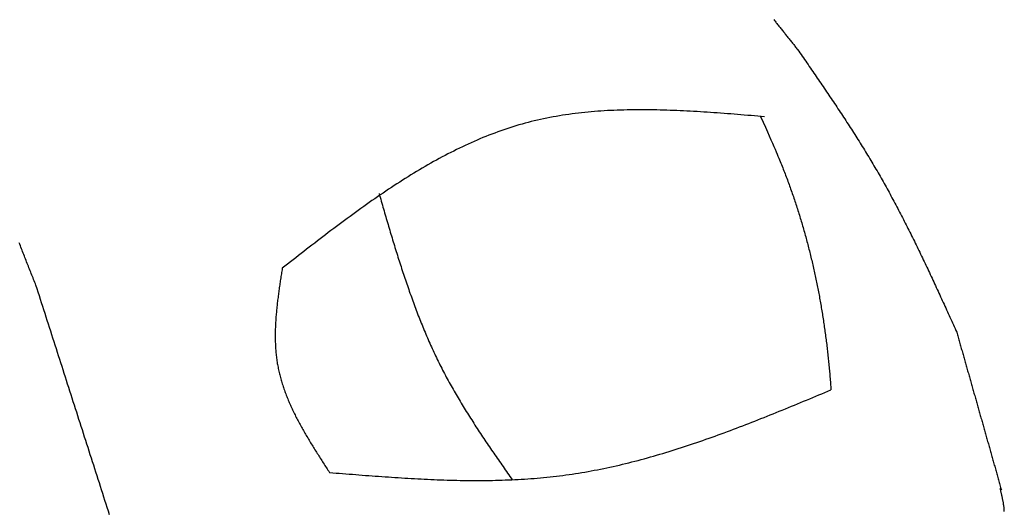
# Model space of a CAD drawing. Extents: x 1073 to 6773, y 6241 to 11416.
# Tile 50 of 60: x 5077 to 5472, y 8894 to 9091. Entities that reach past the tile are written whole.
import ezdxf

# ---------------------------------------------------------------- set-up
doc = ezdxf.new("R2010")
doc.units = 0
doc.layers.add('CAR', color=10, linetype='CONTINUOUS')

msp = doc.modelspace()

# ---------------------------------------------------------------- linework, layer by layer
at = {"layer": 'CAR'}
for points in [[(5379.2, 9091.09, 0), (5379.46, 9090.76, 0), (5379.72, 9090.44, 0), (5379.98, 9090.11, 0), (5380.23, 9089.79, 0), (5380.49, 9089.47, 0), (5380.75, 9089.14, 0), (5381.01, 9088.82, 0), (5381.26, 9088.49, 0), (5381.52, 9088.17, 0), (5381.78, 9087.85, 0), (5382.04, 9087.52, 0), (5382.29, 9087.2, 0), (5382.55, 9086.87, 0), (5382.81, 9086.55, 0), (5383.07, 9086.23, 0), (5383.32, 9085.9, 0), (5383.58, 9085.58, 0), (5383.84, 9085.25, 0), (5384.1, 9084.93, 0), (5384.35, 9084.61, 0), (5384.61, 9084.28, 0), (5384.87, 9083.96, 0), (5385.13, 9083.63, 0), (5385.38, 9083.31, 0), (5385.64, 9082.99, 0), (5385.9, 9082.66, 0), (5386.16, 9082.34, 0), (5386.42, 9082.02, 0), (5386.67, 9081.69, 0), (5386.93, 9081.37, 0), (5387.19, 9081.04, 0), (5387.45, 9080.72, 0), (5387.7, 9080.4, 0), (5387.96, 9080.07, 0), (5388.22, 9079.75, 0), (5388.48, 9079.42, 0), (5388.73, 9079.1, 0)], [(5388.73, 9079.1, 0), (5389.2, 9078.43, 0), (5389.67, 9077.75, 0), (5390.13, 9077.08, 0), (5390.6, 9076.4, 0), (5391.07, 9075.73, 0), (5391.53, 9075.05, 0), (5392, 9074.38, 0), (5392.47, 9073.7, 0), (5392.93, 9073.03, 0), (5393.4, 9072.35, 0), (5393.87, 9071.68, 0), (5394.33, 9071, 0), (5394.8, 9070.33, 0), (5395.26, 9069.65, 0), (5395.73, 9068.98, 0), (5396.19, 9068.3, 0), (5396.66, 9067.62, 0), (5397.12, 9066.95, 0), (5397.58, 9066.27, 0), (5398.05, 9065.59, 0), (5398.51, 9064.92, 0), (5398.97, 9064.24, 0), (5399.43, 9063.56, 0), (5399.89, 9062.88, 0), (5400.35, 9062.21, 0), (5400.81, 9061.53, 0), (5401.27, 9060.85, 0), (5401.73, 9060.17, 0), (5402.19, 9059.49, 0), (5402.64, 9058.81, 0), (5403.1, 9058.13, 0), (5403.56, 9057.45, 0), (5404.01, 9056.77, 0), (5404.47, 9056.09, 0), (5404.92, 9055.4, 0), (5405.37, 9054.72, 0), (5405.83, 9054.04, 0), (5406.28, 9053.36, 0), (5406.73, 9052.67, 0), (5407.18, 9051.99, 0), (5407.63, 9051.3, 0), (5408.07, 9050.62, 0), (5408.52, 9049.93, 0), (5408.97, 9049.24, 0), (5409.41, 9048.56, 0), (5409.86, 9047.87, 0), (5410.3, 9047.18, 0), (5410.74, 9046.49, 0), (5411.18, 9045.8, 0), (5411.62, 9045.11, 0), (5412.06, 9044.42, 0), (5412.5, 9043.73, 0), (5412.93, 9043.04, 0), (5413.37, 9042.35, 0), (5413.8, 9041.65, 0), (5414.23, 9040.96, 0), (5414.67, 9040.26, 0), (5415.1, 9039.57, 0), (5415.52, 9038.87, 0), (5415.95, 9038.18, 0), (5416.38, 9037.48, 0), (5416.8, 9036.78, 0), (5417.23, 9036.08, 0), (5417.65, 9035.38, 0), (5418.07, 9034.68, 0), (5418.49, 9033.98, 0), (5418.9, 9033.27, 0), (5419.32, 9032.57, 0), (5419.73, 9031.87, 0), (5420.15, 9031.16, 0), (5420.56, 9030.45, 0), (5420.97, 9029.75, 0), (5421.38, 9029.04, 0), (5421.78, 9028.33, 0), (5422.19, 9027.62, 0), (5422.59, 9026.91, 0), (5422.99, 9026.2, 0), (5423.39, 9025.49, 0), (5423.79, 9024.77, 0), (5424.19, 9024.06, 0), (5424.59, 9023.34, 0), (5424.98, 9022.63, 0), (5425.37, 9021.91, 0), (5425.77, 9021.19, 0), (5426.16, 9020.47, 0), (5426.54, 9019.76, 0), (5426.93, 9019.04, 0), (5427.32, 9018.32, 0), (5427.7, 9017.59, 0), (5428.09, 9016.87, 0), (5428.47, 9016.15, 0), (5428.85, 9015.43, 0), (5429.23, 9014.7, 0), (5429.61, 9013.98, 0), (5429.99, 9013.25, 0), (5430.36, 9012.53, 0), (5430.74, 9011.8, 0), (5431.11, 9011.07, 0), (5431.49, 9010.34, 0), (5431.86, 9009.61, 0), (5432.23, 9008.88, 0), (5432.6, 9008.15, 0), (5432.97, 9007.42, 0), (5433.33, 9006.69, 0), (5433.7, 9005.96, 0), (5434.07, 9005.23, 0), (5434.43, 9004.5, 0), (5434.79, 9003.76, 0), (5435.16, 9003.03, 0), (5435.52, 9002.29, 0), (5435.88, 9001.56, 0), (5436.24, 9000.82, 0), (5436.6, 9000.09, 0), (5436.96, 8999.35, 0), (5437.31, 8998.61, 0), (5437.67, 8997.88, 0), (5438.03, 8997.14, 0), (5438.38, 8996.4, 0), (5438.73, 8995.66, 0), (5439.09, 8994.92, 0), (5439.44, 8994.18, 0), (5439.79, 8993.44, 0), (5440.14, 8992.7, 0), (5440.5, 8991.96, 0), (5440.85, 8991.22, 0), (5441.19, 8990.48, 0), (5441.54, 8989.74, 0), (5441.89, 8988.99, 0), (5442.24, 8988.25, 0), (5442.59, 8987.51, 0), (5442.93, 8986.76, 0), (5443.28, 8986.02, 0), (5443.62, 8985.28, 0), (5443.97, 8984.53, 0), (5444.31, 8983.79, 0), (5444.66, 8983.04, 0), (5445, 8982.3, 0), (5445.35, 8981.55, 0), (5445.69, 8980.81, 0), (5446.03, 8980.06, 0), (5446.37, 8979.32, 0), (5446.72, 8978.57, 0), (5447.06, 8977.83, 0), (5447.4, 8977.08, 0), (5447.74, 8976.33, 0), (5448.08, 8975.59, 0), (5448.42, 8974.84, 0), (5448.76, 8974.09, 0), (5449.1, 8973.35, 0), (5449.44, 8972.6, 0), (5449.78, 8971.85, 0), (5450.12, 8971.11, 0), (5450.46, 8970.36, 0), (5450.8, 8969.61, 0), (5451.14, 8968.86, 0), (5451.48, 8968.12, 0), (5451.82, 8967.37, 0), (5452.16, 8966.62, 0), (5452.49, 8965.87, 0)], [(5375.56, 9052.17, 0), (5374.2, 9052.28, 0), (5372.84, 9052.39, 0), (5371.48, 9052.51, 0), (5370.13, 9052.62, 0), (5368.77, 9052.73, 0), (5367.42, 9052.84, 0), (5366.06, 9052.95, 0), (5364.7, 9053.06, 0), (5363.35, 9053.17, 0), (5361.99, 9053.28, 0), (5360.64, 9053.38, 0), (5359.29, 9053.48, 0), (5357.93, 9053.58, 0), (5356.58, 9053.68, 0), (5355.23, 9053.78, 0), (5353.88, 9053.87, 0), (5352.53, 9053.96, 0), (5351.18, 9054.05, 0), (5349.83, 9054.14, 0), (5348.48, 9054.22, 0), (5347.13, 9054.3, 0), (5345.79, 9054.37, 0), (5344.44, 9054.44, 0), (5343.1, 9054.51, 0), (5341.76, 9054.58, 0), (5340.41, 9054.63, 0), (5339.07, 9054.69, 0), (5337.74, 9054.74, 0), (5336.4, 9054.79, 0), (5335.06, 9054.83, 0), (5333.73, 9054.86, 0), (5332.39, 9054.89, 0), (5331.06, 9054.92, 0), (5329.73, 9054.94, 0), (5328.4, 9054.95, 0), (5327.08, 9054.96, 0), (5325.75, 9054.96, 0), (5324.43, 9054.96, 0), (5323.11, 9054.95, 0), (5321.79, 9054.93, 0), (5320.47, 9054.9, 0), (5319.16, 9054.87, 0), (5317.84, 9054.84, 0), (5316.53, 9054.79, 0), (5315.22, 9054.74, 0), (5313.92, 9054.68, 0), (5312.61, 9054.61, 0), (5311.31, 9054.53, 0), (5310.01, 9054.45, 0), (5308.71, 9054.36, 0), (5307.41, 9054.26, 0), (5306.12, 9054.15, 0), (5304.83, 9054.03, 0), (5303.54, 9053.9, 0), (5302.26, 9053.77, 0), (5300.97, 9053.62, 0), (5299.69, 9053.47, 0), (5298.42, 9053.3, 0), (5297.14, 9053.13, 0), (5295.87, 9052.95, 0), (5294.6, 9052.75, 0), (5293.34, 9052.55, 0), (5292.07, 9052.33, 0), (5290.81, 9052.11, 0), (5289.56, 9051.87, 0), (5288.3, 9051.63, 0), (5287.05, 9051.37, 0), (5285.8, 9051.1, 0), (5284.56, 9050.82, 0), (5283.32, 9050.53, 0), (5282.08, 9050.22, 0), (5280.85, 9049.9, 0), (5279.62, 9049.58, 0), (5278.39, 9049.24, 0), (5277.17, 9048.89, 0), (5275.95, 9048.52, 0), (5274.73, 9048.15, 0), (5273.52, 9047.76, 0), (5272.31, 9047.36, 0), (5271.1, 9046.95, 0), (5269.89, 9046.54, 0), (5268.69, 9046.11, 0), (5267.5, 9045.66, 0), (5266.3, 9045.21, 0), (5265.11, 9044.75, 0), (5263.92, 9044.28, 0), (5262.73, 9043.8, 0), (5261.55, 9043.3, 0), (5260.37, 9042.8, 0), (5259.19, 9042.29, 0), (5258.02, 9041.77, 0), (5256.84, 9041.24, 0), (5255.67, 9040.7, 0), (5254.51, 9040.15, 0), (5253.34, 9039.59, 0), (5252.18, 9039.02, 0), (5251.02, 9038.45, 0), (5249.86, 9037.86, 0), (5248.71, 9037.27, 0), (5247.56, 9036.67, 0), (5246.41, 9036.06, 0), (5245.26, 9035.44, 0), (5244.12, 9034.82, 0), (5242.97, 9034.19, 0), (5241.83, 9033.55, 0), (5240.69, 9032.9, 0), (5239.56, 9032.24, 0), (5238.42, 9031.58, 0), (5237.29, 9030.91, 0), (5236.16, 9030.23, 0), (5235.03, 9029.55, 0), (5233.9, 9028.86, 0), (5232.78, 9028.16, 0), (5231.66, 9027.46, 0), (5230.53, 9026.75, 0), (5229.41, 9026.04, 0), (5228.3, 9025.32, 0), (5227.18, 9024.59, 0), (5226.07, 9023.86, 0), (5224.95, 9023.12, 0), (5223.84, 9022.37, 0), (5222.73, 9021.63, 0), (5221.62, 9020.87, 0), (5220.52, 9020.11, 0), (5219.41, 9019.35, 0), (5218.31, 9018.58, 0), (5217.2, 9017.81, 0), (5216.1, 9017.03, 0), (5215, 9016.25, 0), (5213.9, 9015.46, 0), (5212.81, 9014.67, 0), (5211.71, 9013.88, 0), (5210.61, 9013.08, 0), (5209.52, 9012.28, 0), (5208.42, 9011.48, 0), (5207.33, 9010.67, 0), (5206.24, 9009.86, 0), (5205.15, 9009.04, 0), (5204.06, 9008.22, 0), (5202.97, 9007.4, 0), (5201.88, 9006.58, 0), (5200.79, 9005.76, 0), (5199.7, 9004.93, 0), (5198.62, 9004.1, 0), (5197.53, 9003.27, 0), (5196.45, 9002.44, 0), (5195.36, 9001.6, 0), (5194.28, 9000.76, 0), (5193.19, 8999.92, 0), (5192.11, 8999.08, 0), (5191.02, 8998.24, 0), (5189.94, 8997.4, 0), (5188.86, 8996.56, 0), (5187.78, 8995.71, 0), (5186.69, 8994.87, 0), (5185.61, 8994.02, 0), (5184.53, 8993.18, 0), (5183.45, 8992.33, 0), (5182.37, 8991.49, 0)], [(5373.94, 9052.3, 0), (5374.94, 9050.06, 0), (5375.84, 9048.01, 0), (5376.66, 9046.16, 0), (5377.4, 9044.47, 0), (5378.07, 9042.94, 0), (5378.68, 9041.55, 0), (5379.22, 9040.31, 0), (5379.71, 9039.18, 0), (5380.15, 9038.16, 0), (5380.54, 9037.23, 0), (5380.9, 9036.39, 0), (5381.22, 9035.62, 0), (5381.52, 9034.91, 0), (5381.79, 9034.24, 0), (5382.05, 9033.61, 0), (5382.3, 9032.99, 0), (5382.54, 9032.39, 0), (5382.78, 9031.78, 0), (5383.02, 9031.17, 0), (5383.26, 9030.56, 0), (5383.49, 9029.96, 0), (5383.73, 9029.35, 0), (5383.96, 9028.74, 0), (5384.19, 9028.13, 0), (5384.42, 9027.52, 0), (5384.65, 9026.91, 0), (5384.87, 9026.3, 0), (5385.1, 9025.69, 0), (5385.32, 9025.08, 0), (5385.54, 9024.47, 0), (5385.76, 9023.85, 0), (5385.98, 9023.24, 0), (5386.2, 9022.63, 0), (5386.41, 9022.02, 0), (5386.63, 9021.4, 0), (5386.84, 9020.79, 0), (5387.05, 9020.17, 0), (5387.26, 9019.56, 0), (5387.47, 9018.95, 0), (5387.67, 9018.33, 0), (5387.88, 9017.71, 0), (5388.08, 9017.1, 0), (5388.28, 9016.48, 0), (5388.48, 9015.87, 0), (5388.68, 9015.25, 0), (5388.88, 9014.63, 0), (5389.08, 9014.01, 0), (5389.27, 9013.4, 0), (5389.46, 9012.78, 0), (5389.65, 9012.16, 0), (5389.84, 9011.54, 0), (5390.03, 9010.92, 0), (5390.22, 9010.3, 0), (5390.4, 9009.68, 0), (5390.59, 9009.06, 0), (5390.77, 9008.44, 0), (5390.95, 9007.82, 0), (5391.13, 9007.2, 0), (5391.3, 9006.58, 0), (5391.48, 9005.95, 0), (5391.66, 9005.33, 0), (5391.83, 9004.71, 0), (5392, 9004.09, 0), (5392.17, 9003.46, 0), (5392.34, 9002.84, 0), (5392.51, 9002.22, 0), (5392.67, 9001.59, 0), (5392.84, 9000.97, 0), (5393, 9000.34, 0), (5393.16, 8999.72, 0), (5393.32, 8999.09, 0), (5393.48, 8998.46, 0), (5393.64, 8997.84, 0), (5393.79, 8997.21, 0), (5393.95, 8996.58, 0), (5394.1, 8995.96, 0), (5394.25, 8995.33, 0), (5394.4, 8994.7, 0), (5394.55, 8994.07, 0), (5394.7, 8993.44, 0), (5394.84, 8992.81, 0), (5394.99, 8992.18, 0), (5395.13, 8991.55, 0), (5395.27, 8990.92, 0), (5395.41, 8990.29, 0), (5395.55, 8989.66, 0), (5395.69, 8989.03, 0), (5395.83, 8988.4, 0), (5395.96, 8987.77, 0), (5396.09, 8987.14, 0), (5396.22, 8986.51, 0), (5396.36, 8985.87, 0), (5396.48, 8985.24, 0), (5396.61, 8984.61, 0), (5396.74, 8983.97, 0), (5396.86, 8983.34, 0), (5396.99, 8982.7, 0), (5397.11, 8982.07, 0), (5397.23, 8981.44, 0), (5397.35, 8980.8, 0), (5397.47, 8980.16, 0), (5397.59, 8979.53, 0), (5397.7, 8978.89, 0), (5397.81, 8978.26, 0), (5397.93, 8977.62, 0), (5398.04, 8976.98, 0), (5398.15, 8976.35, 0), (5398.26, 8975.71, 0), (5398.37, 8975.07, 0), (5398.47, 8974.43, 0), (5398.58, 8973.79, 0), (5398.68, 8973.15, 0), (5398.78, 8972.52, 0), (5398.88, 8971.88, 0), (5398.98, 8971.24, 0), (5399.08, 8970.6, 0), (5399.18, 8969.96, 0), (5399.27, 8969.31, 0), (5399.37, 8968.67, 0), (5399.46, 8968.03, 0), (5399.55, 8967.39, 0), (5399.64, 8966.75, 0), (5399.73, 8966.11, 0), (5399.82, 8965.46, 0), (5399.91, 8964.82, 0), (5399.99, 8964.18, 0), (5400.08, 8963.54, 0), (5400.16, 8962.89, 0), (5400.24, 8962.25, 0), (5400.32, 8961.6, 0), (5400.4, 8960.96, 0), (5400.48, 8960.31, 0), (5400.55, 8959.67, 0), (5400.63, 8959.02, 0), (5400.7, 8958.38, 0), (5400.78, 8957.73, 0), (5400.85, 8957.09, 0), (5400.92, 8956.44, 0), (5400.99, 8955.79, 0), (5401.06, 8955.14, 0), (5401.12, 8954.5, 0), (5401.19, 8953.85, 0), (5401.25, 8953.2, 0), (5401.31, 8952.55, 0), (5401.38, 8951.9, 0), (5401.44, 8951.26, 0), (5401.49, 8950.61, 0), (5401.55, 8949.96, 0), (5401.61, 8949.31, 0), (5401.67, 8948.66, 0), (5401.72, 8948.01, 0), (5401.77, 8947.36, 0), (5401.82, 8946.71, 0), (5401.88, 8946.06, 0), (5401.92, 8945.4, 0), (5401.97, 8944.75, 0), (5402.02, 8944.1, 0), (5402.07, 8943.45, 0), (5402.11, 8942.8, 0)], [(5221.12, 9021.46, 0), (5221.35, 9020.69, 0), (5221.57, 9019.91, 0), (5221.79, 9019.14, 0), (5222.02, 9018.36, 0), (5222.24, 9017.58, 0), (5222.47, 9016.81, 0), (5222.69, 9016.03, 0), (5222.92, 9015.26, 0), (5223.14, 9014.48, 0), (5223.37, 9013.71, 0), (5223.6, 9012.94, 0), (5223.82, 9012.16, 0), (5224.05, 9011.39, 0), (5224.28, 9010.61, 0), (5224.5, 9009.84, 0), (5224.73, 9009.07, 0), (5224.96, 9008.29, 0), (5225.19, 9007.52, 0), (5225.42, 9006.75, 0), (5225.65, 9005.97, 0), (5225.88, 9005.2, 0), (5226.11, 9004.43, 0), (5226.35, 9003.66, 0), (5226.58, 9002.89, 0), (5226.81, 9002.12, 0), (5227.05, 9001.35, 0), (5227.28, 9000.58, 0), (5227.52, 8999.81, 0), (5227.76, 8999.04, 0), (5227.99, 8998.27, 0), (5228.23, 8997.5, 0), (5228.47, 8996.73, 0), (5228.71, 8995.97, 0), (5228.96, 8995.2, 0), (5229.2, 8994.43, 0), (5229.44, 8993.67, 0), (5229.69, 8992.9, 0), (5229.94, 8992.14, 0), (5230.18, 8991.37, 0), (5230.43, 8990.61, 0), (5230.68, 8989.85, 0), (5230.93, 8989.09, 0), (5231.19, 8988.32, 0), (5231.44, 8987.56, 0), (5231.7, 8986.8, 0), (5231.95, 8986.04, 0), (5232.21, 8985.29, 0), (5232.47, 8984.53, 0), (5232.73, 8983.77, 0), (5233, 8983.01, 0), (5233.26, 8982.26, 0), (5233.53, 8981.5, 0), (5233.8, 8980.75, 0), (5234.07, 8980, 0), (5234.34, 8979.24, 0), (5234.61, 8978.49, 0), (5234.89, 8977.74, 0), (5235.16, 8976.99, 0), (5235.44, 8976.24, 0), (5235.72, 8975.49, 0), (5236, 8974.75, 0), (5236.29, 8974, 0), (5236.57, 8973.26, 0), (5236.86, 8972.51, 0), (5237.15, 8971.77, 0), (5237.45, 8971.03, 0), (5237.74, 8970.29, 0), (5238.04, 8969.55, 0), (5238.34, 8968.81, 0), (5238.64, 8968.07, 0), (5238.94, 8967.33, 0), (5239.24, 8966.6, 0), (5239.55, 8965.86, 0), (5239.86, 8965.13, 0), (5240.17, 8964.4, 0), (5240.49, 8963.67, 0), (5240.81, 8962.94, 0), (5241.13, 8962.21, 0), (5241.45, 8961.48, 0), (5241.77, 8960.75, 0), (5242.1, 8960.03, 0), (5242.43, 8959.3, 0), (5242.76, 8958.58, 0), (5243.1, 8957.86, 0), (5243.43, 8957.14, 0), (5243.77, 8956.42, 0), (5244.12, 8955.7, 0), (5244.46, 8954.99, 0), (5244.81, 8954.27, 0), (5245.16, 8953.56, 0), (5245.52, 8952.85, 0), (5245.87, 8952.14, 0), (5246.23, 8951.43, 0), (5246.6, 8950.72, 0), (5246.96, 8950.02, 0), (5247.33, 8949.31, 0), (5247.7, 8948.61, 0), (5248.08, 8947.91, 0), (5248.46, 8947.2, 0), (5248.84, 8946.51, 0), (5249.22, 8945.81, 0), (5249.6, 8945.11, 0), (5249.99, 8944.42, 0), (5250.38, 8943.72, 0), (5250.77, 8943.03, 0), (5251.17, 8942.34, 0), (5251.57, 8941.65, 0), (5251.97, 8940.96, 0), (5252.37, 8940.27, 0), (5252.78, 8939.58, 0), (5253.18, 8938.9, 0), (5253.59, 8938.21, 0), (5254, 8937.53, 0), (5254.42, 8936.85, 0), (5254.83, 8936.16, 0), (5255.25, 8935.48, 0), (5255.67, 8934.8, 0), (5256.09, 8934.12, 0), (5256.52, 8933.45, 0), (5256.94, 8932.77, 0), (5257.37, 8932.09, 0), (5257.8, 8931.42, 0), (5258.23, 8930.74, 0), (5258.66, 8930.07, 0), (5259.09, 8929.4, 0), (5259.53, 8928.72, 0), (5259.96, 8928.05, 0), (5260.4, 8927.38, 0), (5260.84, 8926.71, 0), (5261.28, 8926.04, 0), (5261.73, 8925.37, 0), (5262.17, 8924.71, 0), (5262.61, 8924.04, 0), (5263.06, 8923.37, 0), (5263.51, 8922.71, 0), (5263.95, 8922.04, 0), (5264.4, 8921.37, 0), (5264.85, 8920.71, 0), (5265.31, 8920.05, 0), (5265.76, 8919.38, 0), (5266.21, 8918.72, 0), (5266.66, 8918.05, 0), (5267.12, 8917.39, 0), (5267.57, 8916.73, 0), (5268.03, 8916.07, 0), (5268.49, 8915.41, 0), (5268.94, 8914.74, 0), (5269.4, 8914.08, 0), (5269.86, 8913.42, 0), (5270.32, 8912.76, 0), (5270.78, 8912.1, 0), (5271.24, 8911.44, 0), (5271.7, 8910.78, 0), (5272.16, 8910.12, 0), (5272.62, 8909.46, 0), (5273.08, 8908.8, 0), (5273.54, 8908.14, 0), (5274, 8907.48, 0), (5274.46, 8906.82, 0)], [(5083.74, 8984.69, 0), (5083.51, 8985.27, 0), (5083.28, 8985.85, 0), (5083.04, 8986.44, 0), (5082.81, 8987.02, 0), (5082.57, 8987.61, 0), (5082.34, 8988.19, 0), (5082.11, 8988.77, 0), (5081.87, 8989.36, 0), (5081.64, 8989.94, 0), (5081.41, 8990.53, 0), (5081.17, 8991.11, 0), (5080.94, 8991.7, 0), (5080.71, 8992.28, 0), (5080.48, 8992.87, 0), (5080.25, 8993.45, 0), (5080.01, 8994.04, 0), (5079.78, 8994.63, 0), (5079.55, 8995.21, 0), (5079.32, 8995.8, 0), (5079.09, 8996.39, 0), (5078.86, 8996.97, 0), (5078.64, 8997.56, 0), (5078.41, 8998.15, 0), (5078.18, 8998.74, 0), (5077.95, 8999.32, 0), (5077.73, 8999.91, 0), (5077.5, 9000.5, 0), (5077.28, 9001.09, 0), (5077.05, 9001.68, 0)], [(5182.37, 8991.49, 0), (5182.28, 8990.93, 0), (5182.19, 8990.37, 0), (5182.11, 8989.82, 0), (5182.02, 8989.26, 0), (5181.94, 8988.71, 0), (5181.85, 8988.15, 0), (5181.77, 8987.6, 0), (5181.69, 8987.04, 0), (5181.6, 8986.49, 0), (5181.52, 8985.93, 0), (5181.44, 8985.38, 0), (5181.36, 8984.82, 0), (5181.28, 8984.27, 0), (5181.2, 8983.72, 0), (5181.12, 8983.16, 0), (5181.04, 8982.61, 0), (5180.96, 8982.05, 0), (5180.89, 8981.5, 0), (5180.82, 8980.95, 0), (5180.74, 8980.4, 0), (5180.67, 8979.84, 0), (5180.6, 8979.29, 0), (5180.53, 8978.74, 0), (5180.47, 8978.19, 0), (5180.4, 8977.64, 0), (5180.34, 8977.09, 0), (5180.28, 8976.54, 0), (5180.22, 8975.99, 0), (5180.16, 8975.44, 0), (5180.11, 8974.89, 0), (5180.05, 8974.34, 0), (5180, 8973.79, 0), (5179.95, 8973.24, 0), (5179.91, 8972.69, 0), (5179.86, 8972.15, 0), (5179.82, 8971.6, 0), (5179.78, 8971.05, 0), (5179.75, 8970.51, 0), (5179.71, 8969.96, 0), (5179.68, 8969.42, 0), (5179.66, 8968.88, 0), (5179.63, 8968.33, 0), (5179.61, 8967.79, 0), (5179.59, 8967.25, 0), (5179.57, 8966.71, 0), (5179.56, 8966.17, 0), (5179.55, 8965.63, 0), (5179.54, 8965.09, 0), (5179.54, 8964.55, 0), (5179.54, 8964.01, 0), (5179.55, 8963.47, 0), (5179.55, 8962.94, 0), (5179.56, 8962.4, 0), (5179.58, 8961.86, 0), (5179.6, 8961.33, 0), (5179.62, 8960.8, 0), (5179.65, 8960.26, 0), (5179.68, 8959.73, 0), (5179.71, 8959.2, 0), (5179.75, 8958.67, 0), (5179.79, 8958.14, 0), (5179.84, 8957.61, 0), (5179.89, 8957.08, 0), (5179.95, 8956.56, 0), (5180.01, 8956.03, 0), (5180.08, 8955.51, 0), (5180.15, 8954.98, 0), (5180.22, 8954.46, 0), (5180.3, 8953.94, 0), (5180.38, 8953.42, 0), (5180.47, 8952.9, 0), (5180.57, 8952.38, 0), (5180.67, 8951.86, 0), (5180.77, 8951.34, 0), (5180.88, 8950.82, 0), (5180.99, 8950.31, 0), (5181.11, 8949.8, 0), (5181.23, 8949.28, 0), (5181.36, 8948.77, 0), (5181.49, 8948.26, 0), (5181.63, 8947.75, 0), (5181.77, 8947.24, 0), (5181.91, 8946.73, 0), (5182.06, 8946.22, 0), (5182.22, 8945.71, 0), (5182.37, 8945.21, 0), (5182.54, 8944.7, 0), (5182.7, 8944.2, 0), (5182.87, 8943.69, 0), (5183.04, 8943.19, 0), (5183.22, 8942.69, 0), (5183.4, 8942.18, 0), (5183.59, 8941.68, 0), (5183.78, 8941.18, 0), (5183.97, 8940.68, 0), (5184.16, 8940.18, 0), (5184.36, 8939.69, 0), (5184.57, 8939.19, 0), (5184.77, 8938.69, 0), (5184.98, 8938.2, 0), (5185.2, 8937.7, 0), (5185.41, 8937.21, 0), (5185.63, 8936.71, 0), (5185.85, 8936.22, 0), (5186.08, 8935.73, 0), (5186.31, 8935.23, 0), (5186.54, 8934.74, 0), (5186.77, 8934.25, 0), (5187.01, 8933.76, 0), (5187.25, 8933.27, 0), (5187.49, 8932.78, 0), (5187.74, 8932.29, 0), (5187.99, 8931.8, 0), (5188.24, 8931.32, 0), (5188.49, 8930.83, 0), (5188.75, 8930.34, 0), (5189.01, 8929.86, 0), (5189.27, 8929.37, 0), (5189.53, 8928.89, 0), (5189.8, 8928.4, 0), (5190.06, 8927.92, 0), (5190.33, 8927.43, 0), (5190.6, 8926.95, 0), (5190.88, 8926.47, 0), (5191.15, 8925.98, 0), (5191.43, 8925.5, 0), (5191.71, 8925.02, 0), (5191.99, 8924.54, 0), (5192.27, 8924.06, 0), (5192.56, 8923.58, 0), (5192.84, 8923.09, 0), (5193.13, 8922.61, 0), (5193.42, 8922.13, 0), (5193.71, 8921.65, 0), (5194, 8921.17, 0), (5194.3, 8920.7, 0), (5194.59, 8920.22, 0), (5194.89, 8919.74, 0), (5195.19, 8919.26, 0), (5195.48, 8918.78, 0), (5195.78, 8918.3, 0), (5196.08, 8917.83, 0), (5196.38, 8917.35, 0), (5196.69, 8916.87, 0), (5196.99, 8916.39, 0), (5197.29, 8915.92, 0), (5197.6, 8915.44, 0), (5197.9, 8914.96, 0), (5198.21, 8914.49, 0), (5198.52, 8914.01, 0), (5198.82, 8913.53, 0), (5199.13, 8913.06, 0), (5199.44, 8912.58, 0), (5199.75, 8912.1, 0), (5200.05, 8911.63, 0), (5200.36, 8911.15, 0), (5200.67, 8910.68, 0), (5200.98, 8910.2, 0), (5201.29, 8909.72, 0)], [(5113.2, 8892.82, 0), (5112.74, 8894.23, 0), (5112.29, 8895.65, 0), (5111.84, 8897.06, 0), (5111.38, 8898.47, 0), (5110.93, 8899.89, 0), (5110.48, 8901.3, 0), (5110.03, 8902.71, 0), (5109.57, 8904.13, 0), (5109.12, 8905.54, 0), (5108.67, 8906.95, 0), (5108.21, 8908.37, 0), (5107.76, 8909.78, 0), (5107.31, 8911.19, 0), (5106.85, 8912.61, 0), (5106.4, 8914.02, 0), (5105.95, 8915.43, 0), (5105.49, 8916.85, 0), (5105.04, 8918.26, 0), (5104.59, 8919.67, 0), (5104.13, 8921.09, 0), (5103.68, 8922.5, 0), (5103.23, 8923.91, 0), (5102.78, 8925.33, 0), (5102.32, 8926.74, 0), (5101.87, 8928.15, 0), (5101.42, 8929.57, 0), (5100.96, 8930.98, 0), (5100.51, 8932.39, 0), (5100.06, 8933.81, 0), (5099.6, 8935.22, 0), (5099.15, 8936.63, 0), (5098.7, 8938.05, 0), (5098.24, 8939.46, 0), (5097.79, 8940.87, 0), (5097.34, 8942.29, 0), (5096.88, 8943.7, 0), (5096.43, 8945.11, 0), (5095.98, 8946.53, 0), (5095.53, 8947.94, 0), (5095.07, 8949.35, 0), (5094.62, 8950.77, 0), (5094.17, 8952.18, 0), (5093.71, 8953.59, 0), (5093.26, 8955.01, 0), (5092.81, 8956.42, 0), (5092.35, 8957.83, 0), (5091.9, 8959.25, 0), (5091.45, 8960.66, 0), (5090.99, 8962.07, 0), (5090.54, 8963.49, 0), (5090.09, 8964.9, 0), (5089.63, 8966.31, 0), (5089.18, 8967.73, 0), (5088.73, 8969.14, 0), (5088.28, 8970.55, 0), (5087.82, 8971.97, 0), (5087.37, 8973.38, 0), (5086.92, 8974.79, 0), (5086.46, 8976.21, 0), (5086.01, 8977.62, 0), (5085.56, 8979.03, 0), (5085.1, 8980.45, 0), (5084.65, 8981.86, 0), (5084.2, 8983.27, 0), (5083.74, 8984.69, 0)], [(5452.49, 8965.87, 0), (5452.64, 8965.38, 0), (5452.78, 8964.88, 0), (5452.92, 8964.38, 0), (5453.06, 8963.89, 0), (5453.2, 8963.39, 0), (5453.34, 8962.89, 0), (5453.48, 8962.4, 0), (5453.62, 8961.9, 0), (5453.76, 8961.4, 0), (5453.9, 8960.9, 0), (5454.04, 8960.41, 0), (5454.18, 8959.91, 0), (5454.32, 8959.41, 0), (5454.46, 8958.92, 0), (5454.6, 8958.42, 0), (5454.74, 8957.92, 0), (5454.89, 8957.43, 0), (5455.03, 8956.93, 0), (5455.17, 8956.43, 0), (5455.31, 8955.94, 0), (5455.45, 8955.44, 0), (5455.59, 8954.94, 0), (5455.73, 8954.44, 0), (5455.87, 8953.95, 0), (5456.01, 8953.45, 0), (5456.15, 8952.95, 0), (5456.29, 8952.46, 0), (5456.43, 8951.96, 0), (5456.57, 8951.46, 0), (5456.71, 8950.97, 0), (5456.85, 8950.47, 0), (5456.99, 8949.97, 0), (5457.14, 8949.48, 0), (5457.28, 8948.98, 0), (5457.42, 8948.48, 0), (5457.56, 8947.98, 0), (5457.7, 8947.49, 0), (5457.84, 8946.99, 0), (5457.98, 8946.49, 0), (5458.12, 8946, 0), (5458.26, 8945.5, 0), (5458.4, 8945, 0), (5458.54, 8944.51, 0), (5458.68, 8944.01, 0), (5458.82, 8943.51, 0), (5458.96, 8943.01, 0), (5459.1, 8942.52, 0), (5459.24, 8942.02, 0), (5459.38, 8941.52, 0), (5459.53, 8941.03, 0), (5459.67, 8940.53, 0), (5459.81, 8940.03, 0), (5459.95, 8939.54, 0), (5460.09, 8939.04, 0), (5460.23, 8938.54, 0), (5460.37, 8938.05, 0), (5460.51, 8937.55, 0), (5460.65, 8937.05, 0), (5460.79, 8936.55, 0), (5460.93, 8936.06, 0), (5461.07, 8935.56, 0), (5461.21, 8935.06, 0), (5461.35, 8934.57, 0), (5461.49, 8934.07, 0), (5461.63, 8933.57, 0), (5461.78, 8933.08, 0), (5461.92, 8932.58, 0), (5462.06, 8932.08, 0), (5462.2, 8931.59, 0), (5462.34, 8931.09, 0), (5462.48, 8930.59, 0), (5462.62, 8930.09, 0), (5462.76, 8929.6, 0), (5462.9, 8929.1, 0), (5463.04, 8928.6, 0), (5463.18, 8928.11, 0), (5463.32, 8927.61, 0), (5463.46, 8927.11, 0), (5463.6, 8926.62, 0), (5463.74, 8926.12, 0), (5463.88, 8925.62, 0), (5464.03, 8925.13, 0), (5464.17, 8924.63, 0), (5464.31, 8924.13, 0), (5464.45, 8923.63, 0), (5464.59, 8923.14, 0), (5464.73, 8922.64, 0), (5464.87, 8922.14, 0), (5465.01, 8921.65, 0), (5465.15, 8921.15, 0), (5465.29, 8920.65, 0), (5465.43, 8920.16, 0), (5465.57, 8919.66, 0), (5465.71, 8919.16, 0), (5465.85, 8918.67, 0), (5465.99, 8918.17, 0), (5466.13, 8917.67, 0), (5466.28, 8917.17, 0), (5466.42, 8916.68, 0), (5466.56, 8916.18, 0), (5466.7, 8915.68, 0), (5466.84, 8915.19, 0), (5466.98, 8914.69, 0), (5467.12, 8914.19, 0), (5467.26, 8913.7, 0), (5467.4, 8913.2, 0), (5467.54, 8912.7, 0), (5467.68, 8912.2, 0), (5467.82, 8911.71, 0), (5467.96, 8911.21, 0), (5468.1, 8910.71, 0), (5468.24, 8910.22, 0), (5468.38, 8909.72, 0), (5468.52, 8909.22, 0), (5468.67, 8908.73, 0), (5468.81, 8908.23, 0), (5468.95, 8907.73, 0), (5469.09, 8907.24, 0), (5469.23, 8906.74, 0), (5469.37, 8906.24, 0), (5469.51, 8905.74, 0), (5469.65, 8905.25, 0), (5469.79, 8904.75, 0), (5469.93, 8904.25, 0), (5470.07, 8903.76, 0), (5470.21, 8903.26, 0), (5470.35, 8902.76, 0)], [(5201.29, 8909.72, 0), (5202.6, 8909.62, 0), (5203.91, 8909.51, 0), (5205.22, 8909.4, 0), (5206.53, 8909.3, 0), (5207.84, 8909.19, 0), (5209.15, 8909.09, 0), (5210.47, 8908.98, 0), (5211.78, 8908.88, 0), (5213.09, 8908.78, 0), (5214.4, 8908.67, 0), (5215.71, 8908.57, 0), (5217.02, 8908.47, 0), (5218.33, 8908.38, 0), (5219.64, 8908.28, 0), (5220.95, 8908.18, 0), (5222.26, 8908.09, 0), (5223.57, 8908, 0), (5224.87, 8907.91, 0), (5226.18, 8907.82, 0), (5227.49, 8907.73, 0), (5228.8, 8907.65, 0), (5230.11, 8907.56, 0), (5231.41, 8907.48, 0), (5232.72, 8907.4, 0), (5234.03, 8907.33, 0), (5235.33, 8907.26, 0), (5236.64, 8907.19, 0), (5237.94, 8907.12, 0), (5239.25, 8907.06, 0), (5240.55, 8906.99, 0), (5241.86, 8906.94, 0), (5243.16, 8906.88, 0), (5244.46, 8906.83, 0), (5245.76, 8906.78, 0), (5247.07, 8906.74, 0), (5248.37, 8906.7, 0), (5249.67, 8906.66, 0), (5250.97, 8906.63, 0), (5252.27, 8906.6, 0), (5253.56, 8906.57, 0), (5254.86, 8906.55, 0), (5256.16, 8906.54, 0), (5257.46, 8906.52, 0), (5258.75, 8906.52, 0), (5260.05, 8906.51, 0), (5261.34, 8906.51, 0), (5262.64, 8906.52, 0), (5263.93, 8906.53, 0), (5265.22, 8906.55, 0), (5266.51, 8906.57, 0), (5267.8, 8906.6, 0), (5269.09, 8906.63, 0), (5270.38, 8906.67, 0), (5271.67, 8906.71, 0), (5272.96, 8906.76, 0), (5274.25, 8906.81, 0), (5275.53, 8906.87, 0), (5276.82, 8906.94, 0), (5278.1, 8907.01, 0), (5279.38, 8907.09, 0), (5280.66, 8907.18, 0), (5281.95, 8907.27, 0), (5283.22, 8907.36, 0), (5284.5, 8907.47, 0), (5285.78, 8907.58, 0), (5287.06, 8907.7, 0), (5288.33, 8907.82, 0), (5289.61, 8907.95, 0), (5290.88, 8908.09, 0), (5292.16, 8908.24, 0), (5293.43, 8908.39, 0), (5294.7, 8908.55, 0), (5295.97, 8908.72, 0), (5297.23, 8908.9, 0), (5298.5, 8909.08, 0), (5299.77, 8909.27, 0), (5301.03, 8909.47, 0), (5302.29, 8909.68, 0), (5303.56, 8909.89, 0), (5304.82, 8910.11, 0), (5306.08, 8910.34, 0), (5307.34, 8910.58, 0), (5308.59, 8910.82, 0), (5309.85, 8911.07, 0), (5311.11, 8911.32, 0), (5312.36, 8911.59, 0), (5313.61, 8911.86, 0), (5314.87, 8912.13, 0), (5316.12, 8912.42, 0), (5317.37, 8912.7, 0), (5318.62, 8913, 0), (5319.87, 8913.3, 0), (5321.12, 8913.61, 0), (5322.36, 8913.92, 0), (5323.61, 8914.24, 0), (5324.85, 8914.56, 0), (5326.1, 8914.9, 0), (5327.34, 8915.23, 0), (5328.58, 8915.57, 0), (5329.83, 8915.92, 0), (5331.07, 8916.27, 0), (5332.31, 8916.63, 0), (5333.55, 8917, 0), (5334.78, 8917.36, 0), (5336.02, 8917.74, 0), (5337.26, 8918.11, 0), (5338.5, 8918.5, 0), (5339.73, 8918.89, 0), (5340.97, 8919.28, 0), (5342.2, 8919.67, 0), (5343.43, 8920.08, 0), (5344.67, 8920.48, 0), (5345.9, 8920.89, 0), (5347.13, 8921.31, 0), (5348.36, 8921.72, 0), (5349.59, 8922.15, 0), (5350.82, 8922.57, 0), (5352.05, 8923, 0), (5353.28, 8923.44, 0), (5354.51, 8923.87, 0), (5355.73, 8924.31, 0), (5356.96, 8924.76, 0), (5358.19, 8925.21, 0), (5359.41, 8925.66, 0), (5360.64, 8926.11, 0), (5361.86, 8926.57, 0), (5363.09, 8927.03, 0), (5364.31, 8927.49, 0), (5365.54, 8927.96, 0), (5366.76, 8928.43, 0), (5367.98, 8928.9, 0), (5369.2, 8929.37, 0), (5370.43, 8929.85, 0), (5371.65, 8930.33, 0), (5372.87, 8930.81, 0), (5374.09, 8931.29, 0), (5375.31, 8931.78, 0), (5376.53, 8932.26, 0), (5377.75, 8932.75, 0), (5378.97, 8933.24, 0), (5380.19, 8933.74, 0), (5381.41, 8934.23, 0), (5382.63, 8934.73, 0), (5383.85, 8935.22, 0), (5385.07, 8935.72, 0), (5386.28, 8936.22, 0), (5387.5, 8936.72, 0), (5388.72, 8937.23, 0), (5389.94, 8937.73, 0), (5391.16, 8938.23, 0), (5392.37, 8938.74, 0), (5393.59, 8939.24, 0), (5394.81, 8939.75, 0), (5396.03, 8940.26, 0), (5397.24, 8940.76, 0), (5398.46, 8941.27, 0), (5399.68, 8941.78, 0), (5400.89, 8942.29, 0), (5402.11, 8942.8, 0)], [(5471.54, 8894.03, 0), (5471.53, 8894.27, 0), (5471.52, 8894.52, 0), (5471.51, 8894.76, 0), (5471.49, 8895.01, 0), (5471.47, 8895.27, 0), (5471.45, 8895.52, 0), (5471.42, 8895.78, 0), (5471.39, 8896.04, 0), (5471.36, 8896.3, 0), (5471.32, 8896.56, 0), (5471.28, 8896.83, 0), (5471.24, 8897.1, 0), (5471.2, 8897.37, 0), (5471.15, 8897.64, 0), (5471.1, 8897.91, 0), (5471.05, 8898.19, 0), (5470.99, 8898.47, 0), (5470.94, 8898.74, 0), (5470.88, 8899.02, 0), (5470.82, 8899.3, 0), (5470.76, 8899.59, 0), (5470.7, 8899.87, 0), (5470.64, 8900.15, 0), (5470.57, 8900.44, 0), (5470.51, 8900.72, 0), (5470.44, 8901.01, 0), (5470.37, 8901.3, 0), (5470.3, 8901.59, 0), (5470.23, 8901.87, 0), (5470.16, 8902.16, 0), (5470.09, 8902.45, 0), (5470.02, 8902.74, 0), (5469.95, 8903.03, 0), (5469.88, 8903.32, 0)]]:
    msp.add_polyline3d(points, dxfattribs=at)

doc.saveas('drawing.dxf')
